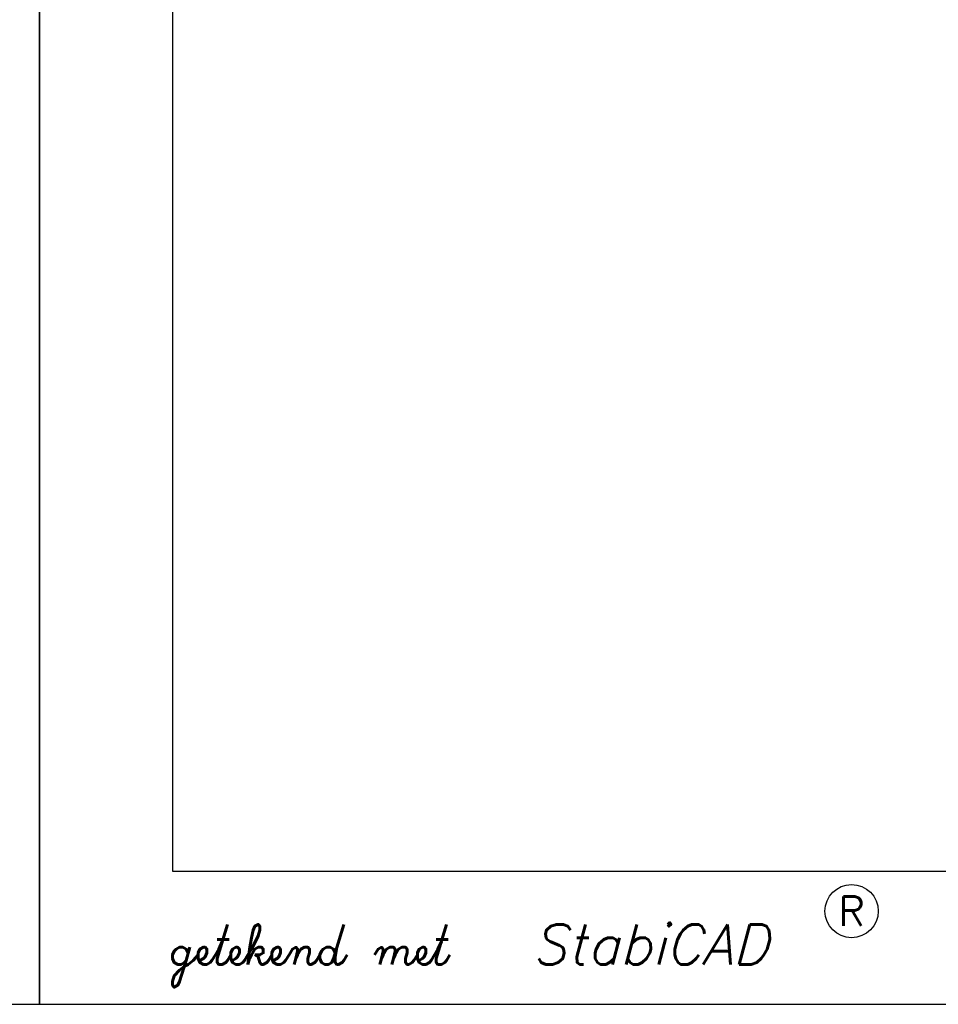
# Model space of a CAD drawing. Extents: x -33748 to 12452, y -14932 to 2888.
# Tile 39 of 194: x -25378 to -23998, y -14932 to -13453. Entities that reach past the tile are written whole.
import ezdxf
from ezdxf.enums import TextEntityAlignment as Align

# ---------------------------------------------------------------- set-up
doc = ezdxf.new("R2010")
doc.units = 0
doc.header["$LTSCALE"] = 20
for name, color, linetype in [('00KAD025', 2, 'CONTINUOUS'), ('00KAD070', 5, 'CONTINUOUS'), ('BL$2----', 7, 'CONTINUOUS')]:
    doc.layers.add(name, color=color, linetype=linetype)
doc.styles.add('ROMANS', font='romans', dxfattribs={"oblique": 15})
doc.styles.add('SCRIPTS', font='scripts')

# ---------------------------------------------------------------- blocks, each defined once
blk = doc.blocks.new('A4-VER')
at = {"layer": '00KAD025', "linetype": 'CONTINUOUS'}
for p, q in [((0, 297), (0, 0)), ((210, 0), (210, 297)), ((0, 0), (210, 0))]:
    blk.add_line(p, q, dxfattribs=at)
blk.add_circle((61, 7), 2, dxfattribs=at)
at = {"layer": '00KAD070', "linetype": 'CONTINUOUS'}
for p, q in [((10, 287), (10, 10)), ((10, 10), (200, 10))]:
    blk.add_line(p, q, dxfattribs=at)
at = {"layer": '00KAD025', "linetype": 'CONTINUOUS', "style": 'ROMANS'}
blk.add_text('R', height=2.2, dxfattribs=at).set_placement((61, 7), align=Align.MIDDLE)
at = {"layer": '00KAD025', "linetype": 'CONTINUOUS', "style": 'SCRIPTS'}
blk.add_text('getekend met', height=3, dxfattribs=at).set_placement((10, 3))
at = {"layer": '00KAD025', "linetype": 'CONTINUOUS', "style": 'ROMANS', "oblique": 15}
blk.add_text('StabiCAD', height=3, dxfattribs=at).set_placement((37, 3))

msp = doc.modelspace()

# ---------------------------------------------------------------- block references
at = {"layer": 'BL$2----', "xscale": 20, "yscale": 20, "zscale": 20}
for p in [(-29548.0224, -14931.81975), (-25348.0224, -14931.81975)]:
    msp.add_blockref('A4-VER', p, dxfattribs=at)

doc.saveas('drawing.dxf')
